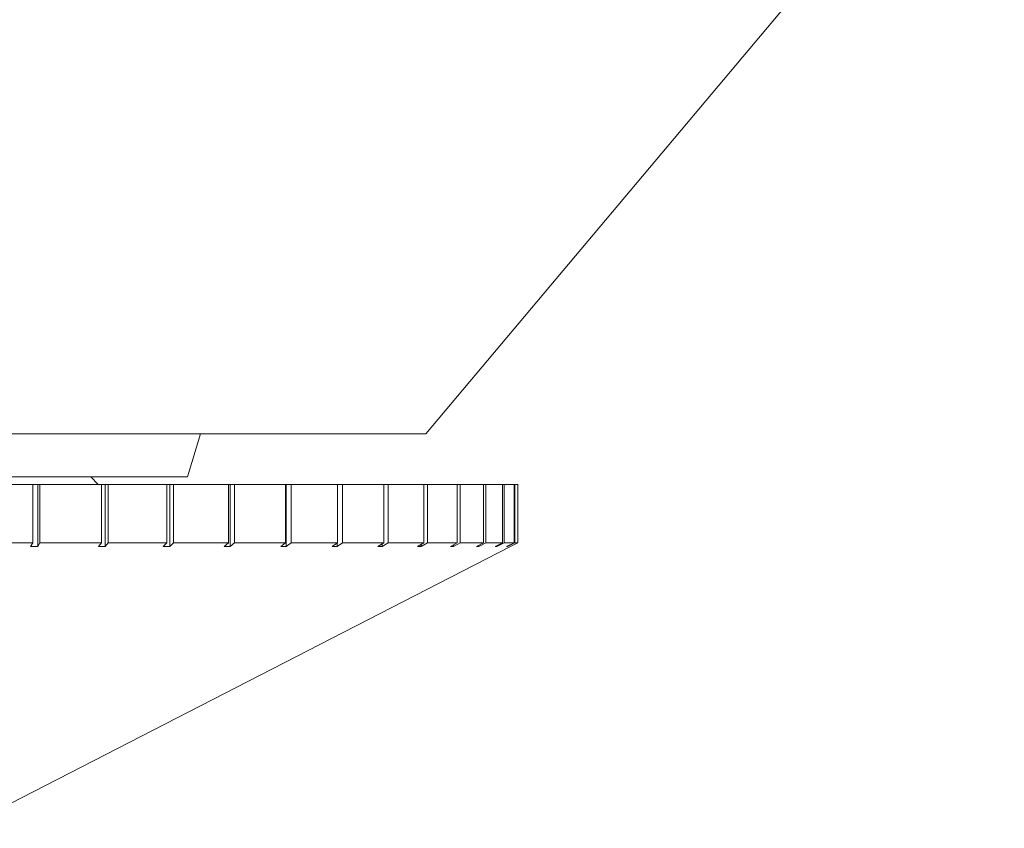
# Model space of a CAD drawing. Header units: inches. Extents: x -4.1 to 23, y -7 to 14.8.
# Tile 19 of 139: x 5.585 to 6.248, y -0.435 to 0.109. Entities that reach past the tile are written whole.
import ezdxf

# ---------------------------------------------------------------- set-up
doc = ezdxf.new("R2010")
doc.units = ezdxf.units.IN
doc.header["$MEASUREMENT"] = 0

msp = doc.modelspace()

# ---------------------------------------------------------------- linework, layer by layer
at = {"color": 7, "linetype": 'Continuous', "lineweight": 15}
for p, q in [((5.85873, -0.16967), (6.24808, 0.29433)), ((5.31834, -0.16967), (5.85873, -0.16967)), ((5.69808, -0.19867), (5.707, -0.16967)), ((5.19808, -0.19867), (5.68527, -0.19867)), ((5.63808, -0.20367), (5.63308, -0.19867)), ((5.68527, -0.19867), (5.69808, -0.19867)), ((5.5512, -0.20367), (5.59409, -0.20367)), ((5.59409, -0.20367), (5.59409, -0.24304)), ((5.5973, -0.20367), (5.59409, -0.20367)), ((5.5973, -0.2456), (5.5973, -0.20367)), ((5.5973, -0.20367), (5.59883, -0.20367)), ((5.59883, -0.20367), (5.59883, -0.24304)), ((5.59883, -0.20367), (5.64026, -0.20367)), ((5.64026, -0.20367), (5.64026, -0.24304)), ((5.64279, -0.20367), (5.64026, -0.20367)), ((5.64279, -0.2456), (5.64279, -0.20367)), ((5.64279, -0.20367), (5.64482, -0.20367)), ((5.64482, -0.20367), (5.64482, -0.24304)), ((5.64482, -0.20367), (5.68433, -0.20367)), ((5.68433, -0.20367), (5.68433, -0.24304)), ((5.68616, -0.20367), (5.68433, -0.20367)), ((5.68616, -0.2456), (5.68616, -0.20367)), ((5.68616, -0.20367), (5.68864, -0.20367)), ((5.68864, -0.20367), (5.68864, -0.24304)), ((5.68864, -0.20367), (5.7258, -0.20367)), ((5.7258, -0.20367), (5.7258, -0.24304)), ((5.72691, -0.20367), (5.7258, -0.20367)), ((5.72691, -0.2456), (5.72691, -0.20367)), ((5.72691, -0.20367), (5.72983, -0.20367)), ((5.72983, -0.20367), (5.72983, -0.24304)), ((5.72983, -0.20367), (5.76424, -0.20367)), ((5.76424, -0.20367), (5.76424, -0.24304)), ((5.76461, -0.20367), (5.76424, -0.20367)), ((5.76461, -0.2456), (5.76461, -0.20367)), ((5.76461, -0.20367), (5.76794, -0.20367)), ((5.76794, -0.20367), (5.76794, -0.24304)), ((5.76794, -0.20367), (5.79921, -0.20367)), ((5.79921, -0.20367), (5.79921, -0.24304)), ((5.79921, -0.20367), (5.80254, -0.20367)), ((5.80254, -0.20367), (5.80254, -0.24304)), ((5.80254, -0.20367), (5.83034, -0.20367)), ((5.83034, -0.20367), (5.83034, -0.24304)), ((5.83034, -0.20367), (5.83325, -0.20367)), ((5.83325, -0.20367), (5.83325, -0.24304)), ((5.83325, -0.20367), (5.85727, -0.20367)), ((5.85727, -0.20367), (5.85727, -0.24304)), ((5.85727, -0.20367), (5.85975, -0.20367)), ((5.85975, -0.20367), (5.85975, -0.24304)), ((5.85975, -0.20367), (5.87973, -0.20367)), ((5.87973, -0.20367), (5.87973, -0.24304)), ((5.87973, -0.20367), (5.88174, -0.20367)), ((5.88174, -0.20367), (5.88174, -0.24304)), ((5.88174, -0.20367), (5.89745, -0.20367)), ((5.89745, -0.20367), (5.89745, -0.24304)), ((5.89745, -0.20367), (5.89897, -0.20367)), ((5.89897, -0.20367), (5.89897, -0.24304)), ((5.89897, -0.20367), (5.91025, -0.20367)), ((5.91025, -0.20367), (5.91025, -0.24304)), ((5.91025, -0.20367), (5.91126, -0.20367)), ((5.91126, -0.20367), (5.91126, -0.24304)), ((5.91126, -0.20367), (5.91799, -0.20367)), ((5.91799, -0.20367), (5.91799, -0.24304)), ((5.91799, -0.20367), (5.91848, -0.20367)), ((5.91848, -0.20367), (5.91848, -0.24304)), ((5.91848, -0.20367), (5.92058, -0.20367)), ((5.92058, -0.20367), (5.92058, -0.24304)), ((5.5512, -0.24304), (5.59409, -0.24304)), ((5.59254, -0.24561), (5.59409, -0.24304)), ((5.59883, -0.24304), (5.5973, -0.2456)), ((5.59883, -0.24304), (5.64026, -0.24304)), ((5.63823, -0.24561), (5.64026, -0.24304)), ((5.64482, -0.24304), (5.64279, -0.2456)), ((5.64482, -0.24304), (5.68433, -0.24304)), ((5.68183, -0.24561), (5.68433, -0.24304)), ((5.68864, -0.24304), (5.68616, -0.2456)), ((5.68864, -0.24304), (5.7258, -0.24304)), ((5.72287, -0.24561), (5.7258, -0.24304)), ((5.72983, -0.24304), (5.72691, -0.2456)), ((5.72983, -0.24304), (5.76424, -0.24304)), ((5.76089, -0.24561), (5.76424, -0.24304)), ((5.76794, -0.24304), (5.76461, -0.2456)), ((5.76794, -0.24304), (5.79921, -0.24304)), ((5.7955, -0.24561), (5.79921, -0.24304)), ((5.80254, -0.24304), (5.79884, -0.2456)), ((5.79884, -0.2456), (5.79884, -0.2433)), ((5.80254, -0.24304), (5.83034, -0.24304)), ((5.82629, -0.24561), (5.83034, -0.24304)), ((5.83325, -0.24304), (5.82923, -0.2456)), ((5.82923, -0.2456), (5.82923, -0.24374)), ((5.83325, -0.24304), (5.85727, -0.24304)), ((5.85294, -0.24561), (5.85727, -0.24304)), ((5.85975, -0.24304), (5.85544, -0.2456)), ((5.85544, -0.2456), (5.85544, -0.24413)), ((5.85975, -0.24304), (5.87973, -0.24304)), ((5.87516, -0.24561), (5.87973, -0.24304)), ((5.88174, -0.24304), (5.87719, -0.2456)), ((5.87719, -0.2456), (5.87719, -0.24447)), ((5.88174, -0.24304), (5.89745, -0.24304)), ((5.89269, -0.24561), (5.89745, -0.24304)), ((5.89897, -0.24304), (5.89424, -0.2456)), ((5.89424, -0.2456), (5.89424, -0.24478)), ((5.89897, -0.24304), (5.91025, -0.24304)), ((5.90536, -0.24561), (5.91025, -0.24304)), ((5.91126, -0.24304), (5.9064, -0.2456)), ((5.9064, -0.2456), (5.9064, -0.24507)), ((5.91126, -0.24304), (5.91799, -0.24304)), ((5.91301, -0.24561), (5.91799, -0.24304)), ((5.91848, -0.24304), (5.91354, -0.2456)), ((5.91558, -0.24561), (5.92058, -0.24304)), ((5.91848, -0.24304), (5.92058, -0.24304)), ((5.54658, -0.43537), (5.91558, -0.24561)), ((5.59254, -0.24561), (5.5973, -0.2456)), ((5.63823, -0.24561), (5.64279, -0.2456)), ((5.68183, -0.24561), (5.68616, -0.2456)), ((5.72287, -0.24561), (5.72691, -0.2456)), ((5.76089, -0.24561), (5.76461, -0.2456)), ((5.7955, -0.24561), (5.79884, -0.2456)), ((5.82629, -0.24561), (5.82923, -0.2456)), ((5.85294, -0.24561), (5.85544, -0.2456)), ((5.87516, -0.24561), (5.87719, -0.2456)), ((5.89269, -0.24561), (5.89424, -0.2456)), ((5.90536, -0.24561), (5.9064, -0.2456)), ((5.91301, -0.24561), (5.91354, -0.2456)), ((5.91354, -0.2456), (5.91354, -0.24534))]:
    msp.add_line(p, q, dxfattribs=at)

doc.saveas('drawing.dxf')
